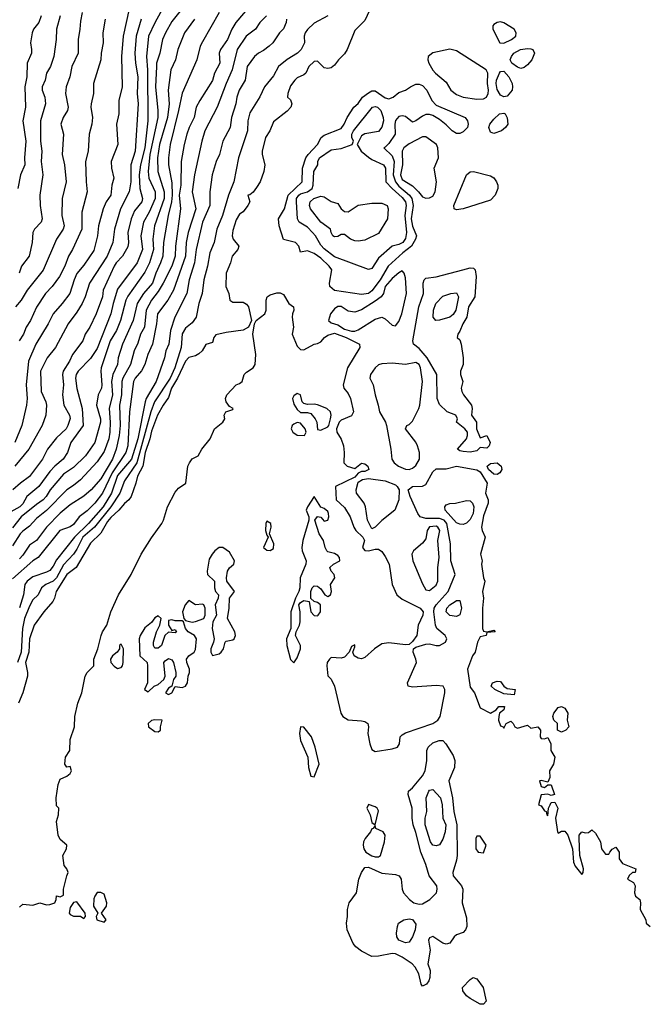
# Model space of a CAD drawing. Header units: metres. Extents: x -51132 to -49532, y -231222 to -229437.
# Tile 159 of 256: x -50948 to -50855, y -229851 to -229706. Entities that reach past the tile are written whole.
import ezdxf

# ---------------------------------------------------------------- set-up
doc = ezdxf.new("R2010")
doc.units = ezdxf.units.M
doc.layers.add('CONTOUR_INDEX', color=1, linetype='Continuous')
doc.layers.add('CONTOUR_INTER', color=3, linetype='Continuous')

msp = doc.modelspace()

# ---------------------------------------------------------------- linework, layer by layer
at = {"layer": 'CONTOUR_INDEX'}
for points, elevation in [([(-50921.74, -229705.76), (-50923.22, -229707.76), (-50924.21, -229710.26), (-50924.56, -229711.76), (-50925.23, -229713.26), (-50925.62, -229716.26), (-50925.5, -229718.26), (-50925.71, -229720.26), (-50926.92, -229724.26), (-50927.21, -229726.26), (-50927.13, -229728.26), (-50926.21, -229731.26), (-50926.21, -229732.26), (-50927.65, -229736.26), (-50927.9, -229738.26), (-50927.79, -229739.76), (-50928.4, -229741.76), (-50929.08, -229743.12), (-50931.58, -229746.67), (-50931.87, -229747.26), (-50932.68, -229750.26), (-50933.26, -229751.76), (-50934.16, -229753.26), (-50935.49, -229757.26), (-50935.58, -229757.76), (-50935.41, -229759.76), (-50935.47, -229760.26), (-50935.97, -229761.26), (-50936.2, -229762.76), (-50935.63, -229764.76), (-50935.59, -229765.26), (-50936.46, -229768.26), (-50937.82, -229770.26), (-50939.58, -229771.98), (-50941.08, -229772.96), (-50943.06, -229775.26), (-50943.65, -229776.26), (-50944.08, -229776.75), (-50945.08, -229777.41), (-50947.31, -229779.26), (-50948.58, -229780.88)], 15), ([(-50902.04, -229705.26), (-50904.08, -229706.36), (-50905.08, -229707.27), (-50905.41, -229707.76), (-50905.57, -229708.26), (-50905.53, -229709.26), (-50906.02, -229710.26), (-50906.53, -229710.76), (-50908.08, -229711.73), (-50909.32, -229712.76), (-50910.08, -229714.13), (-50911.39, -229715.76), (-50912.08, -229717.23), (-50913.58, -229719.58), (-50913.88, -229720.76), (-50913.94, -229722.26), (-50915.26, -229726.26), (-50915.94, -229729.76), (-50916.73, -229731.76), (-50917.62, -229734.76), (-50918.44, -229736.76), (-50918.84, -229738.76), (-50919.47, -229740.26), (-50919.81, -229742.26), (-50920.38, -229744.26), (-50920.59, -229746.26), (-50921.09, -229747.76), (-50921.48, -229749.76), (-50922.08, -229750.62), (-50923.08, -229751.4), (-50923.58, -229752.25), (-50923.72, -229754.26), (-50924.63, -229757.26), (-50925.34, -229758.76), (-50927.63, -229762.26), (-50928.2, -229763.76), (-50930.25, -229771.26), (-50932.08, -229773.95), (-50932.77, -229775.76), (-50934.07, -229777.76), (-50936.49, -229780.76), (-50938.21, -229782.26), (-50939.08, -229784.04), (-50939.6, -229784.76), (-50941.08, -229786.32), (-50942.08, -229788.27), (-50942.58, -229788.77), (-50943.68, -229789.26), (-50944.32, -229789.76), (-50944.79, -229790.76), (-50945.58, -229791.49), (-50946.08, -229792.45), (-50946.82, -229794.26), (-50947.1, -229795.76), (-50947.34, -229799.26), (-50947.86, -229800.76)], 10), ([(-50934.9, -229705.76), (-50935.28, -229707.76), (-50935.2, -229709.26), (-50935.49, -229710.76), (-50935.54, -229711.76), (-50936.62, -229715.26), (-50936.66, -229716.76), (-50936.99, -229718.26), (-50937.03, -229718.76), (-50936.77, -229720.26), (-50936.89, -229721.26), (-50937.3, -229722.76), (-50937.41, -229725.26), (-50937.82, -229726.76), (-50937.74, -229729.76), (-50937.56, -229731.26), (-50938.35, -229734.26), (-50938.38, -229736.76), (-50939.72, -229739.76), (-50940.35, -229740.76), (-50940.85, -229742.26), (-50941.64, -229743.76), (-50942.74, -229745.26), (-50943.75, -229746.26), (-50945.08, -229748.31), (-50945.95, -229750.26), (-50946.58, -229751.26), (-50946.97, -229752.26), (-50947.63, -229753.26)], 20), ([(-50895.45, -229718.76), (-50895.08, -229718.64), (-50894.71, -229718.76), (-50894.25, -229719.26), (-50893.89, -229720.26), (-50893.84, -229720.76), (-50894.08, -229721.72), (-50894.58, -229722.35), (-50896.58, -229722.7), (-50897.08, -229723), (-50897.72, -229724.26), (-50897.13, -229725.26), (-50896.08, -229726.16), (-50895.58, -229726.5), (-50893.86, -229727.26), (-50893.56, -229727.76), (-50893.48, -229729.76), (-50892.59, -229730.76), (-50891.08, -229732.1), (-50890.59, -229732.76), (-50890.5, -229733.26), (-50890.72, -229734.76), (-50890.45, -229737.26), (-50890.58, -229738.16), (-50890.99, -229738.76), (-50891.58, -229739.04), (-50892.58, -229739.27), (-50894.58, -229741.08), (-50895.58, -229742.59), (-50896.08, -229742.71), (-50901.08, -229740.84), (-50902.58, -229739.66), (-50903.08, -229739.16), (-50903.87, -229737.76), (-50904.32, -229737.26), (-50905.08, -229736.49), (-50906.3, -229735.76), (-50906.56, -229735.26), (-50906.7, -229732.76), (-50906.67, -229732.26), (-50906.36, -229731.76), (-50906.08, -229731.54), (-50905.07, -229731.26), (-50904.35, -229730.76), (-50904.21, -229730.26), (-50904.11, -229728.26), (-50903.56, -229727.26), (-50903.53, -229726.76), (-50903.27, -229726.26), (-50901.58, -229725.04), (-50900.08, -229724.88), (-50898.48, -229724.26), (-50898.28, -229723.76), (-50898.5, -229723.26), (-50898.52, -229722.76), (-50898.28, -229722.26), (-50895.45, -229718.76)], 10), ([(-50883.92, -229746.26), (-50883.08, -229746.19), (-50882.8, -229746.76), (-50883.17, -229748.76), (-50883.58, -229749.38), (-50884.08, -229749.77), (-50885.58, -229750.22), (-50886.11, -229750.26), (-50886.54, -229749.76), (-50886.47, -229748.76), (-50886.11, -229747.76), (-50885.08, -229746.68), (-50883.92, -229746.26)], 10), ([(-50883.21, -229777.26), (-50881.58, -229776.86), (-50881.08, -229776.88), (-50880.71, -229777.26), (-50880.53, -229777.76), (-50880.63, -229778.76), (-50881.08, -229779.65), (-50881.58, -229780.2), (-50882.08, -229780.39), (-50882.58, -229780.35), (-50883.08, -229780.13), (-50884.77, -229778.26), (-50884.8, -229777.76), (-50884.58, -229777.49), (-50884.08, -229777.31), (-50883.21, -229777.26)], 10), ([(-50883.27, -229791.76), (-50883.08, -229791.63), (-50882.58, -229791.61), (-50882.35, -229792.76), (-50882.58, -229793.74), (-50883.08, -229793.99), (-50884.08, -229793.84), (-50884.6, -229793.26), (-50884.5, -229792.76), (-50884.08, -229792.27), (-50883.27, -229791.76)], 10), ([(-50885.64, -229812.26), (-50885.08, -229812.3), (-50884.64, -229812.76), (-50883.58, -229814.52), (-50883.3, -229815.26), (-50883.35, -229816.26), (-50884.22, -229818.26), (-50883.67, -229820.76), (-50883.48, -229822.76), (-50883.04, -229824.76), (-50882.99, -229829.26), (-50883.08, -229829.96), (-50883.62, -229831.76), (-50883.56, -229832.26), (-50882.33, -229833.76), (-50882.13, -229834.26), (-50882.22, -229836.26), (-50881.58, -229838.45), (-50881.55, -229839.76), (-50881.73, -229840.26), (-50882.08, -229840.64), (-50883.08, -229840.96), (-50883.43, -229841.26), (-50884.08, -229842.23), (-50884.58, -229842.34), (-50885.08, -229842.2), (-50886.58, -229841.21), (-50887.08, -229841.42), (-50887.19, -229841.76), (-50886.97, -229843.26), (-50887.29, -229845.26), (-50886.98, -229846.26), (-50887.03, -229847.26), (-50887.16, -229847.76), (-50887.51, -229848.26), (-50888.08, -229848.58), (-50888.31, -229848.26), (-50888.63, -229846.76), (-50889.16, -229845.76), (-50889.6, -229845.26), (-50891.07, -229844.26), (-50892.08, -229843.78), (-50892.58, -229843.72), (-50894.58, -229844.12), (-50895.58, -229844.16), (-50897.08, -229843.39), (-50897.94, -229842.76), (-50898.3, -229842.26), (-50899.19, -229840.26), (-50899.3, -229839.26), (-50899.15, -229838.26), (-50899.18, -229837.26), (-50898.91, -229836.26), (-50897.82, -229834.76), (-50897.49, -229832.76), (-50897.08, -229831.76), (-50896.58, -229831.05), (-50896.08, -229830.97), (-50894.08, -229831.88), (-50892.08, -229832.07), (-50891.53, -229832.26), (-50891.24, -229832.76), (-50891.1, -229834.26), (-50890.88, -229834.76), (-50889.99, -229835.76), (-50889.37, -229836.26), (-50888.58, -229836.47), (-50888.08, -229836.4), (-50887.01, -229835.76), (-50886.05, -229834.76), (-50885.93, -229834.26), (-50885.99, -229833.76), (-50887.1, -229832.26), (-50887.58, -229830.62), (-50888.35, -229828.76), (-50889.08, -229825.88), (-50889.49, -229824.76), (-50889.64, -229823.76), (-50889.61, -229822.26), (-50890.22, -229820.26), (-50890.17, -229819.76), (-50889.58, -229819.26), (-50888.08, -229817.49), (-50887.68, -229816.76), (-50887.43, -229815.26), (-50887.47, -229813.76), (-50887.26, -229813.26), (-50886.58, -229812.63), (-50885.64, -229812.26)], 10), ([(-50880.63, -229847.26), (-50880.08, -229847.46), (-50879.12, -229848.76), (-50878.71, -229850.76), (-50879.08, -229851.24), (-50879.58, -229851.2), (-50881.08, -229850.38), (-50881.58, -229850.01), (-50882.15, -229849.26), (-50882.19, -229848.76), (-50881.08, -229847.56), (-50880.63, -229847.26)], 10)]:
    msp.add_lwpolyline(points, dxfattribs=dict(at, elevation=elevation))
at = {"layer": 'CONTOUR_INTER'}
for points, elevation in [([(-50924.32, -229700.26), (-50927.58, -229706.31), (-50928.51, -229708.26), (-50928.83, -229711.26), (-50928.66, -229713.26), (-50928.65, -229720.76), (-50929.06, -229724.76), (-50929.69, -229727.26), (-50929.91, -229728.76), (-50929.83, -229730.76), (-50929.39, -229732.26), (-50929.49, -229732.76), (-50930.58, -229734.05), (-50931.08, -229735.26), (-50931.56, -229737.26), (-50931.47, -229738.76), (-50931.58, -229739.38), (-50932.34, -229740.76), (-50933.31, -229741.76), (-50933.58, -229742.23), (-50935.2, -229745.76), (-50935.31, -229746.76), (-50936.23, -229749.26), (-50937.2, -229751.26), (-50937.87, -229752.26), (-50938.22, -229753.26), (-50939.74, -229755.26), (-50940.2, -229756.26), (-50941.13, -229757.76), (-50941.21, -229758.26), (-50941.05, -229759.76), (-50941.24, -229761.26), (-50941, -229762.76), (-50940.2, -229764.26), (-50940.08, -229764.72), (-50940.41, -229765.76), (-50940.7, -229766.26), (-50942.08, -229767.6), (-50943.43, -229769.26), (-50944.15, -229770.76), (-50946.08, -229773.31), (-50947.41, -229774.26), (-50948.53, -229775.26)], 17), ([(-50923.08, -229703.58), (-50925.08, -229706.13), (-50926.04, -229707.76), (-50926.44, -229708.76), (-50926.85, -229710.76), (-50927.33, -229712.26), (-50927.36, -229712.76), (-50927.5, -229715.76), (-50927.13, -229719.26), (-50927.14, -229720.26), (-50928.34, -229725.76), (-50928.57, -229728.26), (-50928.47, -229729.26), (-50927.56, -229731.26), (-50927.53, -229732.26), (-50928.43, -229734.26), (-50929.28, -229735.76), (-50929.67, -229737.76), (-50929.39, -229739.76), (-50930.21, -229741.76), (-50933.08, -229745.62), (-50933.76, -229747.76), (-50934.07, -229749.26), (-50936.08, -229754.38), (-50937.08, -229755.89), (-50938.9, -229757.76), (-50939.22, -229758.26), (-50939.28, -229758.76), (-50939.08, -229760.32), (-50938.33, -229763.26), (-50938.16, -229765.76), (-50940.01, -229768.26), (-50940.47, -229769.76), (-50941.14, -229770.76), (-50942.34, -229771.76), (-50943.08, -229772.57), (-50944.73, -229774.76), (-50946.47, -229776.26), (-50947.08, -229777.32), (-50947.52, -229777.76), (-50949.27, -229778.76)], 16), ([(-50931.38, -229704.26), (-50932.26, -229708.26), (-50932.5, -229711.26), (-50932.42, -229715.76), (-50932.9, -229717.76), (-50932.89, -229719.76), (-50933.24, -229721.26), (-50933.07, -229724.26), (-50934.02, -229726.76), (-50934.01, -229727.76), (-50933.63, -229729.26), (-50933.94, -229730.26), (-50934.11, -229731.76), (-50934.79, -229732.76), (-50935.24, -229733.76), (-50935.9, -229736.26), (-50936.05, -229737.76), (-50936.58, -229739.91), (-50938.08, -229742.11), (-50939.08, -229743.32), (-50939.51, -229744.26), (-50940.16, -229746.26), (-50941.25, -229747.76), (-50942.59, -229749.26), (-50943.33, -229750.76), (-50945.17, -229753.76), (-50946.23, -229756.26), (-50946.58, -229759.76), (-50946.44, -229761.76), (-50946.54, -229762.76), (-50947.24, -229765.76), (-50948.24, -229768.26)], 19), ([(-50895.57, -229703.76), (-50896.58, -229705.94), (-50898.08, -229707.43), (-50899.22, -229710.26), (-50899.58, -229710.86), (-50900.5, -229711.76), (-50901.08, -229712.54), (-50901.58, -229712.93), (-50902.08, -229713.05), (-50902.58, -229712.96), (-50903.58, -229711.98), (-50904.08, -229712.01), (-50904.85, -229712.76), (-50905.32, -229713.76), (-50905.58, -229713.99), (-50906.58, -229714.44), (-50906.95, -229714.76), (-50907.58, -229715.61), (-50907.97, -229716.76), (-50908.03, -229717.26), (-50907.58, -229717.69), (-50907.39, -229718.26), (-50907.51, -229718.76), (-50908.08, -229719.37), (-50910.08, -229720.92), (-50910.64, -229722.26), (-50911.25, -229723.26), (-50911.77, -229725.26), (-50911.77, -229725.76), (-50911.37, -229727.26), (-50911.51, -229728.26), (-50912.05, -229729.76), (-50912.58, -229730.62), (-50913.08, -229731.3), (-50913.58, -229731.69), (-50913.86, -229731.76), (-50913.59, -229732.76), (-50913.85, -229733.26), (-50914.58, -229734.23), (-50915.08, -229734.55), (-50915.58, -229735.4), (-50916.08, -229736.96), (-50916.18, -229737.76), (-50916.02, -229738.26), (-50915.22, -229739.26), (-50915.32, -229739.76), (-50916.19, -229740.76), (-50916.45, -229741.76), (-50917.08, -229743.26), (-50917.13, -229745.26), (-50916.66, -229746.26), (-50916.52, -229747.26), (-50916.08, -229747.54), (-50914.58, -229747.55), (-50914.08, -229747.86), (-50913.79, -229748.26), (-50913.31, -229750.26), (-50913.78, -229751.26), (-50914.58, -229751.71), (-50917.08, -229752.03), (-50918.58, -229752.38), (-50918.91, -229752.76), (-50919.08, -229753.5), (-50920.08, -229753.79), (-50920.59, -229754.76), (-50921.08, -229755.2), (-50921.58, -229755.46), (-50922.58, -229755.71), (-50923.08, -229756.27), (-50924.26, -229758.76), (-50925.14, -229760.26), (-50925.58, -229761.61), (-50926.37, -229762.76), (-50927.18, -229764.26), (-50928.08, -229766.59), (-50928.33, -229767.76), (-50929.02, -229769.76), (-50929.38, -229771.76), (-50930.16, -229773.26), (-50930.38, -229774.26), (-50931.1, -229776.26), (-50931.43, -229776.76), (-50932.08, -229777.27), (-50932.9, -229778.26), (-50934.08, -229779.35), (-50934.58, -229779.93), (-50935.58, -229781.66), (-50937.08, -229783.15), (-50939.21, -229786.76), (-50940.6, -229787.76), (-50942.17, -229790.26), (-50942.4, -229791.26), (-50942.64, -229791.76), (-50943.96, -229793.26), (-50945.39, -229795.26), (-50946.08, -229797.28), (-50946.17, -229799.26), (-50946.67, -229800.76), (-50946.36, -229802.26), (-50946.4, -229802.76), (-50947.07, -229805.26), (-50947.71, -229806.76)], 9), ([(-50913.08, -229703.27), (-50915.66, -229706.26), (-50916.25, -229707.26), (-50916.87, -229708.76), (-50917.91, -229710.26), (-50918.08, -229710.76), (-50918, -229712.26), (-50918.78, -229713.76), (-50919.08, -229714.84), (-50920.97, -229717.76), (-50921.48, -229718.76), (-50921.81, -229720.26), (-50922.55, -229721.76), (-50922.85, -229722.76), (-50923.25, -229724.26), (-50923.69, -229726.76), (-50923.77, -229730.26), (-50924.01, -229731.76), (-50923.8, -229733.76), (-50924.52, -229739.26), (-50924.59, -229740.76), (-50925.09, -229742.26), (-50926.35, -229744.76), (-50927.08, -229745.96), (-50928.08, -229747.24), (-50928.88, -229748.76), (-50929.14, -229751.26), (-50929.7, -229752.26), (-50930.08, -229753.59), (-50930.66, -229754.76), (-50931.18, -229756.76), (-50932.33, -229758.76), (-50932.48, -229759.26), (-50932.53, -229761.26), (-50932.79, -229762.76), (-50932.73, -229765.76), (-50932.84, -229767.26), (-50933.29, -229769.26), (-50933.84, -229770.76), (-50935.58, -229773.63), (-50937, -229775.26), (-50938.08, -229776.2), (-50940.08, -229777.49), (-50941.58, -229778.72), (-50943.58, -229780.76), (-50945.08, -229782.74), (-50946.08, -229783.46), (-50947.08, -229784.92), (-50947.58, -229785.44)], 13), ([(-50918.08, -229704.8), (-50920.58, -229709.12), (-50920.88, -229709.76), (-50921.37, -229711.76), (-50923.58, -229716.7), (-50924.08, -229719.26), (-50925.33, -229724.26), (-50925.6, -229726.26), (-50925.58, -229727.26), (-50925.08, -229729.94), (-50925.03, -229731.76), (-50925.12, -229732.76), (-50925.62, -229734.76), (-50926.3, -229738.76), (-50926.42, -229740.76), (-50926.75, -229741.76), (-50927.45, -229743.26), (-50927.92, -229744.76), (-50929.28, -229746.26), (-50930.22, -229747.76), (-50930.77, -229750.26), (-50932.36, -229753.76), (-50933, -229755.76), (-50933.1, -229756.76), (-50933.81, -229758.26), (-50933.98, -229759.26), (-50933.84, -229761.26), (-50934.33, -229763.26), (-50934.19, -229765.26), (-50934.24, -229766.76), (-50934.39, -229767.76), (-50935.08, -229769.6), (-50936.08, -229771.11), (-50938.58, -229773.78), (-50939.58, -229774.63), (-50940.59, -229775.26), (-50943.58, -229778.33), (-50945.08, -229779.48), (-50946.08, -229780.63), (-50947.08, -229781.39), (-50947.45, -229781.76), (-50948.58, -229783.55)], 14), ([(-50911.1, -229705.26), (-50912.08, -229706.27), (-50912.76, -229707.26), (-50914.13, -229708.26), (-50915.43, -229710.26), (-50916.18, -229713.26), (-50917.09, -229715.26), (-50918.38, -229718.76), (-50920.2, -229722.26), (-50920.68, -229723.76), (-50921.76, -229728.76), (-50922.1, -229731.26), (-50921.54, -229733.76), (-50922.67, -229737.26), (-50922.97, -229738.76), (-50923.08, -229740.76), (-50924.84, -229745.76), (-50925.66, -229747.26), (-50927.18, -229749.26), (-50927.34, -229750.76), (-50927.94, -229753.76), (-50928.63, -229755.26), (-50929.06, -229756.76), (-50929.58, -229757.67), (-50930.5, -229758.76), (-50930.72, -229759.26), (-50931.31, -229763.76), (-50931.57, -229768.76), (-50931.87, -229769.76), (-50933.88, -229772.76), (-50935.32, -229775.76), (-50936.44, -229777.26), (-50937.58, -229778.36), (-50938.78, -229779.26), (-50939.58, -229780.37), (-50940.08, -229780.71), (-50941.6, -229781.26), (-50944.83, -229785.26), (-50945.58, -229785.77), (-50948.58, -229788.39)], 12), ([(-50929.63, -229705.76), (-50930.35, -229708.26), (-50930.54, -229710.76), (-50930.44, -229712.26), (-50930.09, -229714.26), (-50930.18, -229716.76), (-50930.06, -229718.26), (-50930.51, -229725.26), (-50931.12, -229727.26), (-50931.15, -229729.76), (-50931.4, -229731.26), (-50932.65, -229733.76), (-50933.55, -229736.76), (-50933.78, -229738.76), (-50934.61, -229740.76), (-50937.22, -229744.76), (-50937.87, -229746.76), (-50938.33, -229747.76), (-50939.08, -229749.01), (-50940.37, -229750.76), (-50942.26, -229754.26), (-50943.5, -229755.76), (-50944.45, -229757.76), (-50944.38, -229760.76), (-50943.68, -229762.26), (-50943.58, -229762.76), (-50943.7, -229764.26), (-50944.2, -229765.76), (-50946.17, -229769.26), (-50948.25, -229771.76)], 18), ([(-50938.3, -229704.76), (-50938.58, -229706.07), (-50938.64, -229707.26), (-50938.89, -229708.76), (-50938.89, -229710.76), (-50939.86, -229712.76), (-50940.16, -229714.26), (-50940.67, -229715.76), (-50940.78, -229716.76), (-50940.4, -229718.76), (-50940.49, -229719.26), (-50941.13, -229720.26), (-50941.44, -229721.26), (-50941.09, -229722.76), (-50941.27, -229725.76), (-50940.93, -229727.26), (-50940.7, -229729.76), (-50941.28, -229732.26), (-50941.33, -229734.76), (-50940.95, -229736.26), (-50941.11, -229736.76), (-50942.12, -229738.26), (-50944.08, -229742.81), (-50946.45, -229745.76), (-50947.32, -229747.26), (-50948.17, -229748.26)], 21), ([(-50944.36, -229705.26), (-50944.71, -229706.26), (-50945.5, -229707.26), (-50945.69, -229707.76), (-50945.94, -229709.26), (-50945.77, -229710.26), (-50945.81, -229710.76), (-50946.41, -229712.26), (-50946.46, -229714.26), (-50946.79, -229715.76), (-50946.67, -229718.76), (-50947.07, -229720.76), (-50946.64, -229723.76), (-50946.81, -229726.26), (-50946.76, -229727.26), (-50947.4, -229728.76), (-50947.8, -229730.76)], 23), ([(-50941.55, -229705.26), (-50942.08, -229707.26), (-50942.15, -229708.76), (-50942.51, -229711.26), (-50942.98, -229712.76), (-50943.59, -229713.76), (-50943.78, -229714.76), (-50944.21, -229715.76), (-50944.21, -229716.26), (-50943.84, -229717.26), (-50943.73, -229718.26), (-50944.47, -229720.76), (-50944.45, -229723.76), (-50944.27, -229725.26), (-50944.37, -229726.76), (-50944.14, -229728.76), (-50944.55, -229731.76), (-50944.52, -229733.26), (-50944.24, -229735.26), (-50944.36, -229735.76), (-50945.33, -229736.76), (-50945.62, -229737.26), (-50945.71, -229738.76), (-50946.15, -229740.76), (-50947.29, -229742.26), (-50947.59, -229743.26)], 22), ([(-50908.15, -229705.76), (-50908.19, -229706.26), (-50908.58, -229707.21), (-50909.18, -229707.76), (-50910.2, -229709.26), (-50910.7, -229709.76), (-50911.58, -229710.41), (-50912.3, -229710.76), (-50912.87, -229711.26), (-50913.95, -229712.76), (-50914.27, -229714.76), (-50915.13, -229716.26), (-50915.51, -229717.26), (-50915.64, -229718.26), (-50916.26, -229720.26), (-50916.46, -229721.76), (-50917.58, -229723.78), (-50918.06, -229725.76), (-50918.53, -229726.76), (-50919.11, -229728.76), (-50919.46, -229731.26), (-50919.46, -229733.26), (-50920.57, -229735.76), (-50921.49, -229739.76), (-50921.72, -229741.76), (-50922.51, -229744.26), (-50922.85, -229746.26), (-50924.64, -229749.76), (-50925.28, -229751.76), (-50925.52, -229753.76), (-50925.95, -229754.76), (-50926.19, -229755.76), (-50927.42, -229759.26), (-50928.87, -229761.76), (-50929.04, -229762.26), (-50930.1, -229767.76), (-50931.06, -229770.76), (-50933.08, -229773.17), (-50933.97, -229775.76), (-50935.24, -229777.76), (-50937.36, -229780.26), (-50939.46, -229782.26), (-50942.08, -229785.61), (-50942.58, -229786.54), (-50943.08, -229787.17), (-50943.58, -229787.45), (-50945.58, -229788.1), (-50946.44, -229788.76), (-50946.8, -229789.26), (-50946.99, -229790.76), (-50947.58, -229792.68)], 11), ([(-50877.08, -229706.24), (-50877.58, -229706.53), (-50877.73, -229706.76), (-50877.73, -229707.26), (-50876.68, -229709.26), (-50876.08, -229709.31), (-50874.97, -229708.76), (-50874.32, -229708.26), (-50874.25, -229707.76), (-50874.58, -229707.25), (-50876.08, -229706.28), (-50876.58, -229706.16), (-50877.08, -229706.24)], 8), ([(-50884.08, -229710.18), (-50886.58, -229710.71), (-50887.26, -229711.26), (-50887.32, -229711.76), (-50887.16, -229712.26), (-50886.58, -229713.27), (-50886.18, -229713.76), (-50884.58, -229715.08), (-50883.93, -229716.26), (-50883.08, -229716.89), (-50882.08, -229717.28), (-50880.08, -229717.56), (-50879.08, -229717.54), (-50878.66, -229717.26), (-50878.4, -229716.76), (-50878.34, -229716.26), (-50878.49, -229715.26), (-50878.46, -229713.76), (-50878.7, -229713.26), (-50883.08, -229710.45), (-50884.08, -229710.18)], 8), ([(-50873.62, -229710.26), (-50872.58, -229710.07), (-50872.08, -229710.12), (-50871.83, -229710.26), (-50871.56, -229710.76), (-50871.98, -229711.76), (-50872.58, -229712.51), (-50873.08, -229712.92), (-50873.58, -229713.05), (-50874.08, -229712.87), (-50874.93, -229712.26), (-50875.13, -229711.76), (-50874.98, -229711.26), (-50874.59, -229710.76), (-50873.62, -229710.26)], 9), ([(-50876.73, -229713.76), (-50876.58, -229713.48), (-50876.08, -229713.44), (-50875.34, -229714.26), (-50874.86, -229715.26), (-50874.79, -229715.76), (-50874.88, -229716.26), (-50875.58, -229717.13), (-50876.08, -229717.25), (-50876.58, -229716.97), (-50877.08, -229716.13), (-50877.22, -229715.26), (-50877.17, -229714.76), (-50876.73, -229713.76)], 9), ([(-50889.86, -229715.76), (-50889.08, -229715.36), (-50888.58, -229715.36), (-50888.08, -229715.57), (-50887.43, -229716.26), (-50886.72, -229717.76), (-50886.08, -229718.47), (-50881.8, -229720.26), (-50881.45, -229720.76), (-50881.33, -229721.26), (-50881.43, -229721.76), (-50882.08, -229722.42), (-50882.58, -229722.66), (-50883.08, -229722.63), (-50883.73, -229722.26), (-50884.58, -229721.37), (-50885.58, -229720.57), (-50886.58, -229719.98), (-50887.08, -229719.83), (-50887.58, -229719.84), (-50888.08, -229720.07), (-50889.08, -229720.8), (-50889.58, -229720.96), (-50890.58, -229720.14), (-50891.08, -229720.02), (-50891.58, -229720.15), (-50892.08, -229720.71), (-50892.19, -229721.26), (-50892.13, -229722.76), (-50893.08, -229724.11), (-50893.58, -229724.65), (-50893.82, -229724.76), (-50892.58, -229725.93), (-50892.25, -229726.76), (-50892.42, -229728.76), (-50892.1, -229729.76), (-50891.58, -229730.4), (-50890.02, -229731.76), (-50889.69, -229732.26), (-50889.49, -229733.26), (-50889.77, -229735.26), (-50889.58, -229736.31), (-50888.99, -229737.76), (-50889.14, -229738.26), (-50889.7, -229739.26), (-50890.97, -229740.26), (-50893.14, -229742.26), (-50894.33, -229744.26), (-50895.58, -229745.89), (-50896.08, -229746.27), (-50897.08, -229746.43), (-50901.08, -229745.83), (-50901.79, -229745.26), (-50901.84, -229744.76), (-50901.48, -229742.76), (-50901.87, -229742.26), (-50903.08, -229741.08), (-50904.08, -229740.37), (-50905.08, -229739.99), (-50906.08, -229740.19), (-50906.34, -229739.26), (-50906.83, -229738.76), (-50908.58, -229738.31), (-50909.25, -229736.26), (-50909.35, -229735.26), (-50908.46, -229733.76), (-50907.92, -229731.76), (-50905.86, -229729.76), (-50905.82, -229727.76), (-50905.3, -229726.26), (-50904.98, -229725.76), (-50903.58, -229724.26), (-50903.04, -229723.26), (-50902.58, -229722.87), (-50900.08, -229721.93), (-50899.63, -229721.26), (-50899.21, -229720.26), (-50898.21, -229718.76), (-50897.58, -229718.23), (-50896.93, -229717.26), (-50896.08, -229716.64), (-50895.58, -229716.35), (-50895.08, -229716.37), (-50893.58, -229717.38), (-50893.08, -229717.52), (-50892.44, -229717.26), (-50891.58, -229716.58), (-50890.58, -229716.25), (-50889.86, -229715.76)], 9), ([(-50876.71, -229719.76), (-50876.08, -229719.64), (-50875.89, -229719.76), (-50875.58, -229720.31), (-50875.52, -229721.26), (-50875.85, -229721.76), (-50876.45, -229722.26), (-50877.58, -229722.67), (-50878.08, -229722.47), (-50878.31, -229721.76), (-50878.14, -229721.26), (-50877.58, -229720.52), (-50876.71, -229719.76)], 9), ([(-50888.08, -229723.15), (-50890.08, -229724.15), (-50890.84, -229724.76), (-50891.09, -229725.26), (-50891.06, -229727.26), (-50891.34, -229728.76), (-50891.08, -229729.43), (-50889.58, -229730.39), (-50888.66, -229731.26), (-50888.08, -229732.02), (-50887.58, -229732.21), (-50887.08, -229732.15), (-50886.58, -229731.9), (-50886.24, -229731.26), (-50886.03, -229729.76), (-50886.38, -229727.76), (-50885.73, -229726.26), (-50885.81, -229724.76), (-50886.02, -229724.26), (-50887.58, -229723.12), (-50888.08, -229723.15)], 8), ([(-50881.59, -229728.76), (-50881.08, -229728.33), (-50880.58, -229728.27), (-50878.08, -229728.9), (-50877.58, -229729.21), (-50877.16, -229729.76), (-50876.98, -229730.26), (-50876.98, -229730.76), (-50877.37, -229731.76), (-50878.08, -229732.47), (-50882.08, -229733.76), (-50883.08, -229733.91), (-50883.42, -229733.76), (-50883.46, -229733.26), (-50881.59, -229728.76)], 9), ([(-50904.14, -229732.26), (-50903.08, -229731.91), (-50902.58, -229731.99), (-50901.58, -229732.68), (-50900.58, -229732.99), (-50900.07, -229733.76), (-50899.58, -229734.17), (-50899.08, -229734.21), (-50897.58, -229733.24), (-50895.58, -229732.95), (-50894.08, -229732.92), (-50893.32, -229733.26), (-50893.15, -229733.76), (-50893.25, -229735.26), (-50894.58, -229737.42), (-50896.58, -229738.38), (-50897.58, -229738.55), (-50898.08, -229738.5), (-50898.72, -229738.26), (-50899.58, -229737.54), (-50900.08, -229737.54), (-50900.58, -229737.84), (-50901.08, -229737.89), (-50901.32, -229737.76), (-50901.58, -229737.28), (-50901.68, -229736.76), (-50903.08, -229735.75), (-50904.64, -229733.76), (-50904.77, -229733.26), (-50904.69, -229732.76), (-50904.14, -229732.26)], 11), ([(-50891.58, -229743.21), (-50892.58, -229744.07), (-50893.58, -229745.25), (-50893.86, -229746.26), (-50894.17, -229746.76), (-50895.08, -229747.43), (-50897.08, -229748.68), (-50898.08, -229749.04), (-50899.08, -229748.88), (-50900.08, -229748.19), (-50900.58, -229748.17), (-50901.08, -229748.55), (-50901.67, -229749.26), (-50901.96, -229750.26), (-50901.58, -229750.59), (-50900.58, -229750.91), (-50899.58, -229751.54), (-50898.58, -229751.85), (-50898.08, -229751.83), (-50897.58, -229751.62), (-50895.08, -229750.06), (-50894.08, -229749.75), (-50893.58, -229750), (-50892.58, -229750.97), (-50892.08, -229751.04), (-50891.58, -229750.4), (-50891.12, -229749.26), (-50890.44, -229746.26), (-50890.58, -229743.95), (-50890.79, -229743.26), (-50891.08, -229742.94), (-50891.58, -229743.21)], 8), ([(-50882.14, -229742.76), (-50881.08, -229742.5), (-50880.58, -229742.51), (-50880.32, -229742.76), (-50880.19, -229743.76), (-50880.37, -229746.76), (-50881.29, -229748.26), (-50881.53, -229749.76), (-50882.16, -229750.76), (-50882.58, -229751.86), (-50882.9, -229752.26), (-50882.97, -229752.76), (-50882.58, -229753.13), (-50882.37, -229753.76), (-50882.1, -229755.76), (-50882.09, -229756.76), (-50882.49, -229757.76), (-50882.46, -229758.26), (-50882.12, -229759.26), (-50882.4, -229760.26), (-50882.3, -229760.76), (-50882.03, -229761.26), (-50880.87, -229762.76), (-50880.76, -229763.26), (-50880.87, -229764.26), (-50880.13, -229765.26), (-50880.12, -229766.26), (-50879.58, -229767.57), (-50878.58, -229767.25), (-50878.12, -229768.26), (-50878.27, -229768.76), (-50878.58, -229769.1), (-50879.58, -229769.04), (-50880.08, -229769.51), (-50881.08, -229769.69), (-50882.08, -229769.63), (-50882.58, -229769.51), (-50882.93, -229769.26), (-50881.6, -229767.76), (-50881.43, -229767.26), (-50881.46, -229766.76), (-50881.82, -229766.26), (-50883.07, -229765.26), (-50882.92, -229764.76), (-50883.16, -229764.26), (-50884.44, -229763.76), (-50885.58, -229762.68), (-50885.92, -229761.76), (-50885.97, -229758.26), (-50887.4, -229755.76), (-50888.58, -229754.38), (-50889.43, -229753.76), (-50889.52, -229753.26), (-50888.62, -229748.26), (-50887.96, -229746.26), (-50887.97, -229744.76), (-50887.83, -229744.26), (-50887.58, -229744.03), (-50886.08, -229743.79), (-50882.14, -229742.76)], 9), ([(-50947.58, -229836.92), (-50947.08, -229836.43), (-50945.58, -229836.59), (-50944.58, -229836.27), (-50943.58, -229836.55), (-50943.08, -229836.52), (-50942.35, -229836.26), (-50942.13, -229835.76), (-50942.08, -229835.21), (-50941.58, -229835.39), (-50941.08, -229835.11), (-50941.09, -229834.26), (-50940.6, -229832.26), (-50940.36, -229831.76), (-50940.56, -229831.26), (-50940.98, -229830.76), (-50941.16, -229829.26), (-50940.62, -229828.26), (-50940.6, -229827.76), (-50941.58, -229826.92), (-50941.84, -229826.26), (-50942.09, -229824.26), (-50941.8, -229823.26), (-50941.74, -229822.26), (-50942.08, -229821.93), (-50942.15, -229820.76), (-50941.87, -229818.76), (-50941.58, -229817.99), (-50940.58, -229817.54), (-50940.08, -229817.16), (-50939.9, -229816.76), (-50940.08, -229816.11), (-50940.58, -229816.21), (-50940.85, -229815.76), (-50940.83, -229815.26), (-50940.76, -229814.76), (-50940.12, -229813.76), (-50940.08, -229812.15), (-50939.46, -229810.26), (-50939.41, -229808.76), (-50938.96, -229806.76), (-50938.37, -229805.26), (-50937.86, -229802.76), (-50937.6, -229802.26), (-50936.59, -229801.26), (-50936.57, -229800.26), (-50935.99, -229798.76), (-50935.52, -229796.76), (-50935.34, -229796.26), (-50934.67, -229795.26), (-50934.11, -229793.26), (-50932.94, -229790.76), (-50931.09, -229787.76), (-50929.6, -229784.76), (-50928.08, -229782.37), (-50926.55, -229780.26), (-50926.29, -229779.76), (-50925.73, -229777.76), (-50924.58, -229775.62), (-50924.08, -229775.02), (-50923.02, -229774.26), (-50922.7, -229771.76), (-50922.49, -229771.26), (-50922.08, -229770.71), (-50921.21, -229770.26), (-50920.65, -229769.26), (-50919.44, -229767.76), (-50918.78, -229766.26), (-50917.58, -229765.26), (-50917.27, -229764.76), (-50917.37, -229764.26), (-50917.13, -229763.76), (-50916.08, -229763.41), (-50916.03, -229763.26), (-50916.58, -229762.95), (-50917.06, -229762.26), (-50917.14, -229761.76), (-50916.97, -229761.26), (-50915.58, -229759.76), (-50915.08, -229759.58), (-50914.71, -229759.26), (-50914.41, -229758.26), (-50914.08, -229757.9), (-50913.08, -229757.26), (-50912.81, -229756.76), (-50912.67, -229755.26), (-50913.13, -229752.26), (-50912.88, -229750.76), (-50912.62, -229750.26), (-50911.36, -229749.26), (-50911.17, -229748.76), (-50911.14, -229747.26), (-50911.01, -229746.76), (-50910.58, -229746.47), (-50909.58, -229746.18), (-50909.08, -229746.17), (-50908.58, -229746.41), (-50907.84, -229747.76), (-50907.15, -229748.26), (-50907.08, -229748.76), (-50907.29, -229749.26), (-50907.33, -229749.76), (-50907.13, -229751.26), (-50907.35, -229752.26), (-50906.58, -229754.06), (-50906.08, -229754.52), (-50905.58, -229754.59), (-50904.08, -229753.78), (-50903.58, -229753.66), (-50903.08, -229753.39), (-50902.55, -229752.76), (-50902.08, -229752.44), (-50901.08, -229752.13), (-50899.37, -229752.76), (-50897.41, -229753.76), (-50897.34, -229754.26), (-50899.17, -229757.26), (-50899.78, -229759.76), (-50899.7, -229760.26), (-50899.08, -229761.02), (-50898.74, -229761.76), (-50898.28, -229763.76), (-50898.58, -229764.32), (-50900.08, -229764.98), (-50900.4, -229765.26), (-50900.77, -229766.26), (-50900.72, -229766.76), (-50900.08, -229767.77), (-50899.74, -229768.76), (-50899.63, -229769.76), (-50899.72, -229771.26), (-50899.22, -229771.76), (-50898.08, -229772.1), (-50897.08, -229771.34), (-50896.58, -229771.43), (-50896.15, -229771.76), (-50896.03, -229772.26), (-50896.58, -229772.55), (-50897.08, -229772.55), (-50897.58, -229772.83), (-50898.08, -229773.39), (-50900.91, -229774.76), (-50900.82, -229776.76), (-50899.58, -229777.87), (-50898.75, -229779.26), (-50898.24, -229780.76), (-50897.95, -229781.26), (-50896.89, -229782.26), (-50896.67, -229782.76), (-50896.95, -229783.76), (-50896.58, -229784.23), (-50896.08, -229784.28), (-50895.08, -229784.03), (-50894.58, -229784.02), (-50894.08, -229784.36), (-50893.58, -229785.09), (-50893.02, -229786.26), (-50892.58, -229789.26), (-50891.88, -229790.76), (-50891.08, -229791.43), (-50888.43, -229792.76), (-50887.99, -229793.26), (-50888.05, -229793.76), (-50888.74, -229795.26), (-50888.92, -229796.76), (-50889.58, -229797.68), (-50890.08, -229798.1), (-50890.58, -229798.18), (-50893.08, -229797.87), (-50894.08, -229798.02), (-50895.18, -229798.76), (-50896.58, -229800.03), (-50897.08, -229800.23), (-50897.58, -229800.14), (-50898.16, -229799.76), (-50898.39, -229799.26), (-50898.08, -229798.47), (-50898.08, -229798.16), (-50898.58, -229798.41), (-50898.92, -229799.26), (-50899.58, -229799.97), (-50900.08, -229800.11), (-50901.58, -229800.03), (-50901.84, -229800.26), (-50902.14, -229800.76), (-50902.23, -229801.26), (-50902.08, -229802.72), (-50901.58, -229803.23), (-50901.08, -229804.24), (-50900.12, -229808.26), (-50899.86, -229808.76), (-50899.08, -229809.23), (-50897.08, -229809.39), (-50896.58, -229809.5), (-50896.18, -229809.76), (-50896.08, -229810.26), (-50896.17, -229811.26), (-50895.85, -229812.76), (-50895.58, -229813.59), (-50895.08, -229813.91), (-50892.58, -229813.53), (-50891.8, -229813.26), (-50891.5, -229812.76), (-50891.38, -229811.76), (-50891.08, -229811.44), (-50890.58, -229811.17), (-50886.58, -229809.77), (-50885.81, -229809.26), (-50885.48, -229808.76), (-50884.8, -229805.26), (-50884.79, -229804.76), (-50885.02, -229804.26), (-50886.08, -229804.16), (-50889.58, -229804.42), (-50890.23, -229804.26), (-50890.31, -229803.76), (-50889, -229800.76), (-50889.07, -229800.26), (-50889.48, -229799.26), (-50889.44, -229798.76), (-50889.08, -229798.5), (-50887.58, -229798.07), (-50887.08, -229798.01), (-50886.08, -229798.27), (-50885.58, -229798.26), (-50884.72, -229797.76), (-50884.51, -229797.26), (-50884.77, -229796.76), (-50886, -229795.76), (-50886.19, -229795.26), (-50886.42, -229793.26), (-50886.35, -229792.76), (-50886.08, -229792.26), (-50884.32, -229790.26), (-50883.27, -229787.76), (-50883.91, -229785.76), (-50883.95, -229783.26), (-50884.52, -229780.26), (-50884.9, -229779.76), (-50885.58, -229779.51), (-50887.58, -229779.52), (-50888.45, -229779.26), (-50888.78, -229778.76), (-50889.9, -229776.26), (-50890.2, -229775.26), (-50889.59, -229774.76), (-50888.08, -229774.71), (-50887.58, -229774.46), (-50886.58, -229772.63), (-50886.08, -229772.19), (-50884.58, -229772.16), (-50883.08, -229771.77), (-50880.08, -229772.33), (-50879.58, -229772.6), (-50878.55, -229774.26), (-50878.8, -229775.76), (-50878.38, -229776.76), (-50878.4, -229777.26), (-50879.08, -229779.13), (-50879.38, -229780.76), (-50879.31, -229781.26), (-50878.82, -229782.26), (-50879.55, -229784.76), (-50879.29, -229785.76), (-50879.38, -229786.26), (-50879.11, -229788.26), (-50878.91, -229788.76), (-50879.22, -229790.26), (-50879.08, -229791.26), (-50879.23, -229792.76), (-50879.26, -229795.76), (-50879.08, -229796.15), (-50878.58, -229796.25), (-50877.58, -229795.99), (-50877.39, -229796.26), (-50878.58, -229796.36), (-50878.69, -229796.76), (-50879.58, -229797), (-50879.98, -229797.76), (-50880.34, -229799.26), (-50880.69, -229799.76), (-50881.43, -229801.76), (-50881.08, -229804.39), (-50880.42, -229805.26), (-50879.58, -229807.46), (-50878.08, -229808.26), (-50877.22, -229807.76), (-50876.84, -229807.26), (-50876.01, -229807.26), (-50876.09, -229807.76), (-50876.74, -229808.26), (-50876.85, -229808.76), (-50876.86, -229809.26), (-50876.58, -229810.14), (-50876.2, -229810.26), (-50876.08, -229810.45), (-50875.73, -229809.76), (-50875.08, -229809.45), (-50874.69, -229809.76), (-50874.47, -229810.26), (-50874.08, -229810.44), (-50872.58, -229810.04), (-50872.08, -229810.46), (-50871.08, -229810.29), (-50870.67, -229810.76), (-50870.71, -229811.76), (-50870.58, -229812), (-50870.08, -229812.03), (-50869.58, -229811.84), (-50869.13, -229812.76), (-50869.17, -229813.76), (-50868.55, -229814.76), (-50868.78, -229815.76), (-50869.35, -229816.76), (-50869.29, -229817.76), (-50869.58, -229818.46), (-50870.58, -229818.17), (-50870.81, -229818.26), (-50870.58, -229819.09), (-50870.08, -229819.23), (-50869.58, -229818.85), (-50869.08, -229818.84), (-50868.63, -229820.26), (-50869.08, -229820.41), (-50869.58, -229820.19), (-50870.58, -229820.31), (-50870.98, -229821.76), (-50870.58, -229821.95), (-50870.08, -229822.68), (-50869.85, -229822.76), (-50869.76, -229823.26), (-50869.58, -229823.39), (-50869.48, -229822.26), (-50869.27, -229821.76), (-50869.08, -229821.43), (-50868.58, -229821.4), (-50868.11, -229822.26), (-50868.45, -229823.76), (-50868.19, -229825.76), (-50868.08, -229825.99), (-50867.58, -229825.65), (-50867.08, -229825.66), (-50866.63, -229826.26), (-50865.95, -229828.26), (-50865.82, -229830.26), (-50865.58, -229830.83), (-50864.58, -229832.08), (-50864.4, -229831.76), (-50864.35, -229831.26), (-50864.87, -229829.26), (-50864.98, -229826.76), (-50864.97, -229826.26), (-50864.58, -229825.78), (-50864.08, -229825.93), (-50863.58, -229825.89), (-50863.08, -229825.49), (-50862.58, -229825.95), (-50861.82, -229827.26), (-50861.66, -229828.26), (-50861.08, -229829.05), (-50860.58, -229829.09), (-50860.47, -229828.76), (-50860.08, -229828.35), (-50859.58, -229828.06), (-50859.09, -229828.76), (-50859.08, -229829.76), (-50858.58, -229830.46), (-50856.63, -229831.26), (-50856.71, -229831.76), (-50857.08, -229831.8), (-50857.58, -229832.21), (-50857.85, -229832.76), (-50856.97, -229833.26), (-50856.72, -229833.76), (-50856.81, -229834.76), (-50856.68, -229835.26), (-50856.04, -229835.76), (-50855.93, -229836.26), (-50855.98, -229837.26), (-50855.14, -229838.76), (-50855.06, -229839.26), (-50854.5, -229839.76)], 9), ([(-50894.08, -229756.64), (-50894.58, -229756.81), (-50895.08, -229757.26), (-50895.75, -229758.26), (-50895.85, -229758.76), (-50895.36, -229759.76), (-50895.1, -229761.26), (-50894.61, -229762.76), (-50894.43, -229763.76), (-50893.54, -229765.26), (-50893.38, -229765.76), (-50892.76, -229769.26), (-50892.63, -229770.76), (-50892.28, -229771.26), (-50891.62, -229771.76), (-50890.58, -229772.22), (-50890.08, -229772.25), (-50889.58, -229772.09), (-50889.08, -229771.69), (-50888.53, -229770.76), (-50888.53, -229769.76), (-50888.81, -229768.76), (-50889.08, -229768.23), (-50890.62, -229766.26), (-50890.42, -229765.76), (-50890.08, -229765.61), (-50889.58, -229765.11), (-50888.61, -229763.26), (-50888.47, -229762.76), (-50888.1, -229759.26), (-50888.41, -229757.26), (-50888.58, -229756.76), (-50889.08, -229756.45), (-50890.58, -229756.75), (-50892.58, -229756.58), (-50894.08, -229756.64)], 8), ([(-50906.58, -229761.04), (-50907.08, -229761.39), (-50907.28, -229761.76), (-50907.08, -229762.6), (-50906.58, -229763.38), (-50906.08, -229763.83), (-50905.08, -229763.84), (-50904.58, -229764.01), (-50903.94, -229764.76), (-50903.69, -229765.26), (-50903.58, -229766.38), (-50903.08, -229766.45), (-50902.08, -229765.97), (-50901.91, -229765.76), (-50901.65, -229764.76), (-50901.57, -229764.26), (-50901.68, -229763.76), (-50902.23, -229763.26), (-50903.58, -229762.71), (-50904.08, -229762.61), (-50905.08, -229762.69), (-50905.58, -229762.54), (-50905.86, -229762.26), (-50906.1, -229761.26), (-50906.58, -229761.04)], 9), ([(-50907.08, -229765.59), (-50907.31, -229765.76), (-50907.48, -229766.26), (-50907.25, -229766.76), (-50906.58, -229767.18), (-50905.53, -229767.26), (-50905.28, -229766.76), (-50905.43, -229766.26), (-50906.08, -229765.41), (-50906.58, -229765.33), (-50907.08, -229765.59)], 9), ([(-50878.56, -229771.76), (-50878.08, -229771.37), (-50877.08, -229771.3), (-50876.47, -229771.76), (-50876.39, -229772.26), (-50876.7, -229772.76), (-50877.08, -229773), (-50877.58, -229772.94), (-50878.36, -229772.26), (-50878.56, -229771.76)], 9), ([(-50896.93, -229773.76), (-50896.08, -229773.59), (-50893.58, -229773.92), (-50892.08, -229774.55), (-50891.81, -229774.76), (-50891.54, -229775.26), (-50891.6, -229776.76), (-50892.19, -229778.26), (-50894.08, -229779.8), (-50895.08, -229780.8), (-50895.58, -229781.02), (-50896.23, -229779.76), (-50896.48, -229777.76), (-50896.71, -229777.26), (-50897.83, -229775.76), (-50897.88, -229775.26), (-50897.58, -229774.14), (-50896.93, -229773.76)], 9), ([(-50904.08, -229776.24), (-50905.07, -229777.76), (-50905.27, -229778.26), (-50904.89, -229779.26), (-50904.85, -229779.76), (-50905.75, -229782.76), (-50905.89, -229783.76), (-50905.83, -229784.26), (-50905.27, -229785.76), (-50905.33, -229786.26), (-50906.14, -229788.26), (-50906.2, -229789.76), (-50906.34, -229790.26), (-50906.84, -229791.26), (-50907.53, -229793.26), (-50907.53, -229795.76), (-50908.16, -229797.26), (-50908.11, -229798.26), (-50907.58, -229800.34), (-50907.08, -229800.82), (-50906.58, -229800.07), (-50906.12, -229798.76), (-50906.12, -229798.26), (-50906.84, -229796.76), (-50906.74, -229796.26), (-50906.22, -229795.26), (-50906.16, -229794.76), (-50906.13, -229793.26), (-50906.33, -229792.26), (-50906.08, -229791.89), (-50905.58, -229791.59), (-50904.81, -229791.76), (-50904.58, -229793.26), (-50904.08, -229793.83), (-50903.58, -229793.86), (-50903.47, -229793.76), (-50903.12, -229793.26), (-50903.12, -229792.26), (-50903.58, -229791.92), (-50904.08, -229791.75), (-50904.58, -229791.31), (-50904.56, -229790.26), (-50904.38, -229789.76), (-50904.08, -229789.42), (-50903.58, -229789.48), (-50903.08, -229789.88), (-50902.5, -229790.76), (-50902.08, -229791.04), (-50901.65, -229790.76), (-50901.52, -229790.26), (-50901.69, -229789.26), (-50901.05, -229788.26), (-50901.14, -229787.76), (-50901.58, -229787.26), (-50901.76, -229786.76), (-50901.22, -229786.26), (-50900.3, -229785.76), (-50900.32, -229785.26), (-50900.58, -229784.98), (-50901.08, -229784.68), (-50902.08, -229784.4), (-50902.21, -229784.26), (-50902.48, -229783.76), (-50902.69, -229782.76), (-50903.35, -229781.76), (-50903.99, -229779.76), (-50903.58, -229779.21), (-50903.08, -229779.3), (-50902.58, -229779.87), (-50902.08, -229779.77), (-50901.9, -229779.26), (-50901.94, -229778.76), (-50902.08, -229778.45), (-50902.58, -229778.02), (-50903.08, -229777.84), (-50904.08, -229776.24)], 9), ([(-50911.08, -229779.9), (-50911.23, -229780.26), (-50911.26, -229781.26), (-50911.08, -229781.98), (-50910.86, -229782.26), (-50911.54, -229783.76), (-50911.08, -229784.2), (-50910.58, -229784.21), (-50910.08, -229783.93), (-50910.01, -229783.26), (-50910.65, -229781.76), (-50910.43, -229780.76), (-50910.46, -229780.26), (-50911.08, -229779.9)], 9), ([(-50887.08, -229780.74), (-50887.42, -229781.26), (-50887.58, -229782.49), (-50888.08, -229783.12), (-50889.42, -229784.26), (-50889.68, -229784.76), (-50889.5, -229785.76), (-50888.08, -229789.16), (-50887.58, -229790.02), (-50887.08, -229790.12), (-50886.08, -229789.34), (-50885.82, -229788.76), (-50885.81, -229786.76), (-50885.61, -229785.26), (-50885.83, -229782.76), (-50885.53, -229781.26), (-50885.81, -229780.76), (-50886.08, -229780.62), (-50887.08, -229780.74)], 8), ([(-50917.58, -229783.76), (-50918.08, -229783.78), (-50918.74, -229784.26), (-50919.15, -229784.76), (-50919.58, -229785.51), (-50919.85, -229787.26), (-50919.84, -229787.76), (-50918.77, -229788.76), (-50918.79, -229789.76), (-50918.65, -229790.26), (-50918.22, -229790.76), (-50918.23, -229791.26), (-50918.68, -229792.26), (-50918.5, -229793.76), (-50919.02, -229794.76), (-50919.15, -229795.76), (-50918.84, -229797.26), (-50918.92, -229797.76), (-50919.34, -229798.76), (-50919.35, -229799.26), (-50919.08, -229799.73), (-50918.08, -229799.48), (-50917.78, -229799.26), (-50917.48, -229798.76), (-50917.2, -229797.76), (-50917.08, -229797.62), (-50916.08, -229797.44), (-50915.88, -229797.26), (-50915.68, -229796.76), (-50915.77, -229796.26), (-50916.87, -229794.26), (-50916.64, -229792.76), (-50916.58, -229791.26), (-50915.83, -229790.26), (-50916.95, -229788.76), (-50917.03, -229788.26), (-50916.86, -229787.26), (-50916.58, -229786.8), (-50915.91, -229786.26), (-50915.82, -229785.76), (-50916.58, -229784.48), (-50917.58, -229783.76)], 9), ([(-50922.58, -229791.63), (-50923.14, -229792.26), (-50923.49, -229793.26), (-50923.32, -229794.26), (-50923.08, -229794.56), (-50922.08, -229794.79), (-50921.58, -229794.73), (-50920.34, -229794.26), (-50920.18, -229793.76), (-50920.14, -229792.76), (-50920.37, -229792.26), (-50920.58, -229792.13), (-50921.58, -229792.23), (-50922.58, -229791.63)], 9), ([(-50927.58, -229794.16), (-50928.08, -229794.85), (-50929.08, -229795.64), (-50929.76, -229796.76), (-50929.89, -229797.26), (-50929.81, -229799.76), (-50928.73, -229800.76), (-50928.67, -229801.26), (-50928.68, -229803.76), (-50929.11, -229804.76), (-50928.58, -229805.1), (-50927.67, -229804.26), (-50927.08, -229804), (-50926.25, -229803.26), (-50926.05, -229802.76), (-50926.25, -229800.76), (-50926.08, -229800.51), (-50925.58, -229800.19), (-50925.08, -229800.35), (-50924.86, -229800.76), (-50924.48, -229802.26), (-50924.5, -229802.76), (-50924.86, -229803.26), (-50925.1, -229804.26), (-50925.58, -229804.55), (-50926.02, -229805.26), (-50925.58, -229805.5), (-50925.1, -229805.26), (-50924.58, -229804.31), (-50923.58, -229804.45), (-50923.08, -229804.24), (-50922.79, -229803.76), (-50922.67, -229802.76), (-50922.46, -229802.26), (-50922.47, -229801.76), (-50922.89, -229800.76), (-50922.91, -229800.26), (-50922.56, -229799.76), (-50921.79, -229799.26), (-50921.58, -229798.87), (-50921.42, -229797.26), (-50921.73, -229796.76), (-50922.66, -229796.26), (-50923.06, -229795.76), (-50923.35, -229794.76), (-50923.58, -229794.59), (-50924.58, -229794.62), (-50925.08, -229794.45), (-50925.58, -229794.56), (-50925.56, -229795.26), (-50925.08, -229796.02), (-50924.58, -229795.9), (-50924.39, -229796.26), (-50924.58, -229796.39), (-50925.58, -229796.28), (-50926.14, -229796.76), (-50926.6, -229798.26), (-50927.08, -229798.63), (-50927.58, -229798.67), (-50927.8, -229798.26), (-50927.79, -229797.76), (-50927.36, -229796.26), (-50926.86, -229795.26), (-50926.66, -229794.26), (-50927.08, -229793.89), (-50927.58, -229794.16)], 9), ([(-50932.58, -229798.05), (-50932.79, -229798.26), (-50932.82, -229798.76), (-50933.15, -229799.26), (-50933.84, -229799.76), (-50934.15, -229800.26), (-50934.08, -229800.76), (-50933.58, -229801.31), (-50933.08, -229801.64), (-50932.58, -229801.52), (-50932.37, -229801.26), (-50932.26, -229800.76), (-50932.2, -229798.76), (-50932.58, -229798.05)], 9), ([(-50877.77, -229803.76), (-50877.08, -229803.53), (-50876.58, -229803.56), (-50876.08, -229804.28), (-50875.58, -229804.61), (-50874.4, -229804.76), (-50874.58, -229805.53), (-50876.08, -229805.39), (-50877.43, -229804.76), (-50877.98, -229804.26), (-50877.77, -229803.76)], 9), ([(-50867.6, -229807.26), (-50867.08, -229807.53), (-50866.63, -229808.26), (-50866.74, -229809.26), (-50866.52, -229810.26), (-50866.92, -229810.76), (-50867.58, -229811.07), (-50868.15, -229810.76), (-50868.19, -229809.76), (-50868.73, -229809.26), (-50868.87, -229808.76), (-50868.73, -229808.26), (-50868.08, -229807.42), (-50867.6, -229807.26)], 9), ([(-50927.58, -229809.22), (-50928.08, -229809.31), (-50928.6, -229809.76), (-50928.54, -229810.26), (-50927.58, -229810.95), (-50927.08, -229810.99), (-50926.75, -229810.76), (-50926.76, -229810.26), (-50926.49, -229809.26), (-50927.58, -229809.22)], 9), ([(-50906.08, -229810.25), (-50906.23, -229811.26), (-50906.1, -229812.26), (-50905, -229814.76), (-50904.9, -229816.26), (-50904.58, -229817.53), (-50904.08, -229817.65), (-50903.32, -229815.76), (-50903.92, -229813.26), (-50904.45, -229811.76), (-50905.58, -229810.31), (-50906.08, -229810.25)], 9), ([(-50887.18, -229819.76), (-50887.08, -229819.63), (-50886.58, -229819.54), (-50885.45, -229820.76), (-50885.18, -229821.76), (-50885.07, -229823.76), (-50884.65, -229824.76), (-50884.73, -229825.76), (-50885.08, -229826.86), (-50885.58, -229827.69), (-50886.08, -229827.86), (-50886.58, -229827.76), (-50886.92, -229827.26), (-50887.71, -229824.76), (-50887.68, -229823.76), (-50887.46, -229822.76), (-50887.55, -229820.76), (-50887.18, -229819.76)], 11), ([(-50896.08, -229821.75), (-50896.29, -229822.26), (-50895.82, -229823.26), (-50895.58, -229824.41), (-50895.08, -229824.73), (-50894.58, -229822.69), (-50894.79, -229822.26), (-50895.08, -229822.07), (-50896.08, -229821.75)], 9), ([(-50895.08, -229824.82), (-50895.35, -229825.26), (-50895.58, -229825.33), (-50895.76, -229825.76), (-50896.56, -229826.76), (-50896.81, -229827.26), (-50896.87, -229827.76), (-50896.77, -229828.26), (-50896.44, -229828.76), (-50895.58, -229829.32), (-50895.08, -229829.48), (-50894.58, -229829.44), (-50894.27, -229829.26), (-50893.72, -229827.26), (-50893.59, -229826.26), (-50893.91, -229825.76), (-50894.99, -229825.26), (-50895.08, -229824.82)], 9), ([(-50880.08, -229826.42), (-50880.21, -229826.76), (-50880.23, -229828.26), (-50879.89, -229828.76), (-50879.08, -229828.89), (-50878.72, -229827.76), (-50879.58, -229826.4), (-50880.08, -229826.42)], 9), ([(-50936.08, -229834.75), (-50936.46, -229835.26), (-50936.58, -229835.67), (-50936.66, -229836.76), (-50935.98, -229837.76), (-50936.25, -229838.26), (-50936.16, -229838.76), (-50935.08, -229839.09), (-50934.76, -229838.76), (-50935.47, -229837.76), (-50934.71, -229836.76), (-50934.69, -229836.26), (-50935.08, -229834.98), (-50935.58, -229834.71), (-50936.08, -229834.75)], 9), ([(-50939.58, -229836.19), (-50940.08, -229836.93), (-50940.22, -229837.76), (-50940.08, -229837.97), (-50939.58, -229838.21), (-50938.58, -229838.22), (-50938.08, -229838.57), (-50937.81, -229838.26), (-50937.88, -229837.76), (-50939.08, -229836.13), (-50939.58, -229836.19)], 9), ([(-50890.84, -229838.76), (-50890.08, -229838.63), (-50889.58, -229838.71), (-50889.08, -229839.4), (-50889.15, -229840.26), (-50889.58, -229841.29), (-50890.08, -229842.06), (-50890.58, -229842.17), (-50891.6, -229841.76), (-50891.86, -229841.26), (-50891.91, -229840.76), (-50891.8, -229839.76), (-50891.61, -229839.26), (-50890.84, -229838.76)], 11)]:
    msp.add_lwpolyline(points, dxfattribs=dict(at, elevation=elevation))

doc.saveas('drawing.dxf')
